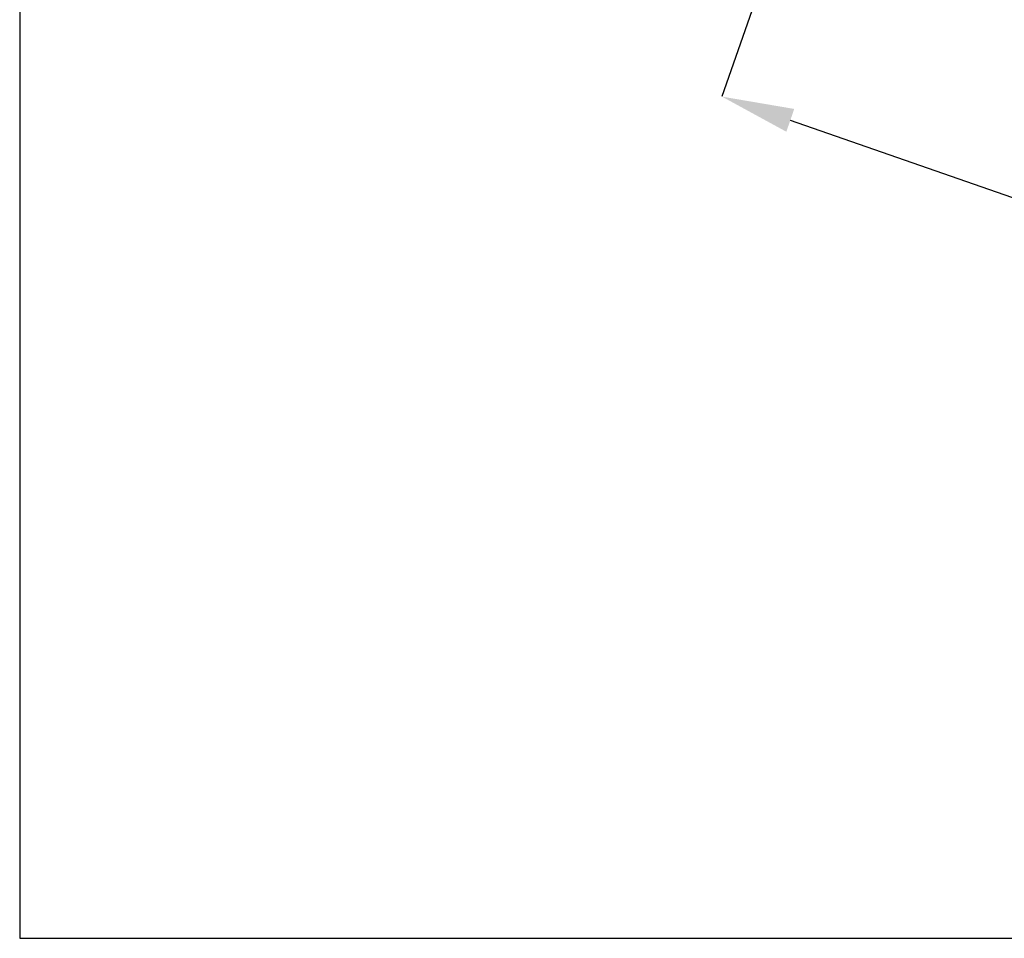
# Model space of a CAD drawing. Header units: millimetres. Extents: x 9903 to 16053, y 652 to 4977.
# Tile 1 of 83: x 9903 to 10802, y 652 to 1490. Entities that reach past the tile are written whole.
import ezdxf

# ---------------------------------------------------------------- set-up
doc = ezdxf.new("R2010")
doc.units = ezdxf.units.MM
doc.header["$LTSCALE"] = 20
doc.header["$PDSIZE"] = -1
doc.linetypes.add('SLD-Solido', pattern=[0])
doc.layers.add('QUOTE', color=1, linetype='SLD-Solido')
doc.layers.add('SCHIZZI', color=9, linetype='Continuous')
doc.styles.add('SLDTEXTSTYLE2', font='GOTHIC.TTF', dxfattribs={"width": 0.913})
doc.dimstyles.new('SLDDIMSTYLE0', dxfattribs={"dimtxt": 70, "dimasz": 66.04, "dimexe": 0, "dimexo": 0.0625, "dimgap": 17.5, "dimtad": 1, "dimrnd": 1e-09, "dimzin": 12, "dimdsep": 46, "dimtxsty": 'SLDTEXTSTYLE2', "dimsah": 1, "dimcen": 0.09, "dimadec": 0, "dimazin": 3, "dimtfac": 1, "dimtofl": 0, "dimtmove": 0, "dimatfit": 3, "dimfxl": 1, "dimfrac": 2, "dimtolj": 1, "dimtzin": 12, "dimarcsym": 0})

# ---------------------------------------------------------------- blocks, each defined once
blk = doc.blocks.new('_D_4')
at = {"layer": 'Defpoints', "color": 0, "transparency": 16777216}
for p in [(10639.95, 1695.9), (11793.37, 1295.79), (11697.47, 1019.32)]:
    blk.add_point(p, dxfattribs=at)
at = {"layer": 'QUOTE', "color": 0, "lineweight": -2, "transparency": 16777216}
for p, q in [((10639.93, 1695.84), (10544.05, 1419.43)), ((10606.44, 1397.79), (11635.08, 1040.97)), ((11793.35, 1295.73), (11697.47, 1019.32))]:
    blk.add_line(p, q, dxfattribs=at)
at = {"layer": 'QUOTE', "color": 0, "transparency": 16777216}
for points in [[(10610.05, 1408.19), (10602.84, 1387.39), (10544.05, 1419.43)], [(11638.69, 1051.36), (11631.47, 1030.57), (11697.47, 1019.32)]]:
    blk.add_solid(points, dxfattribs=at)
at = {"layer": 'QUOTE', "color": 0, "transparency": 16777216, "insert": (11133.11, 1311.44), "char_height": 70, "attachment_point": 2, "rotation": 340.86879, "style": 'SLDTEXTSTYLE2'}
blk.add_mtext('\\A1;1220.85', dxfattribs=at)

msp = doc.modelspace()

# ---------------------------------------------------------------- linework, layer by layer
at = {"layer": 'SCHIZZI', "color": 7, "true_color": 0xffffff}
for p, q in [((9903.212, 4956.696), (9903.212, 651.696)), ((9903.212, 651.696), (16053.212, 651.696))]:
    msp.add_line(p, q, dxfattribs=at)

# ---------------------------------------------------------------- dimensions: what is measured, and where the dimension line sits
at = {"layer": 'QUOTE'}
dim = msp.add_linear_dim(base=(11697.471, 1019.322), p1=(10639.954, 1695.897), p2=(11793.374, 1295.786), angle=340.868792, dimstyle='SLDDIMSTYLE0', dxfattribs=at)
dim.commit()
dim.dimension.update_dxf_attribs({"geometry": '_D_4', "text_midpoint": (11103.277, 1225.443), "dimtype": 160})

doc.saveas('drawing.dxf')
